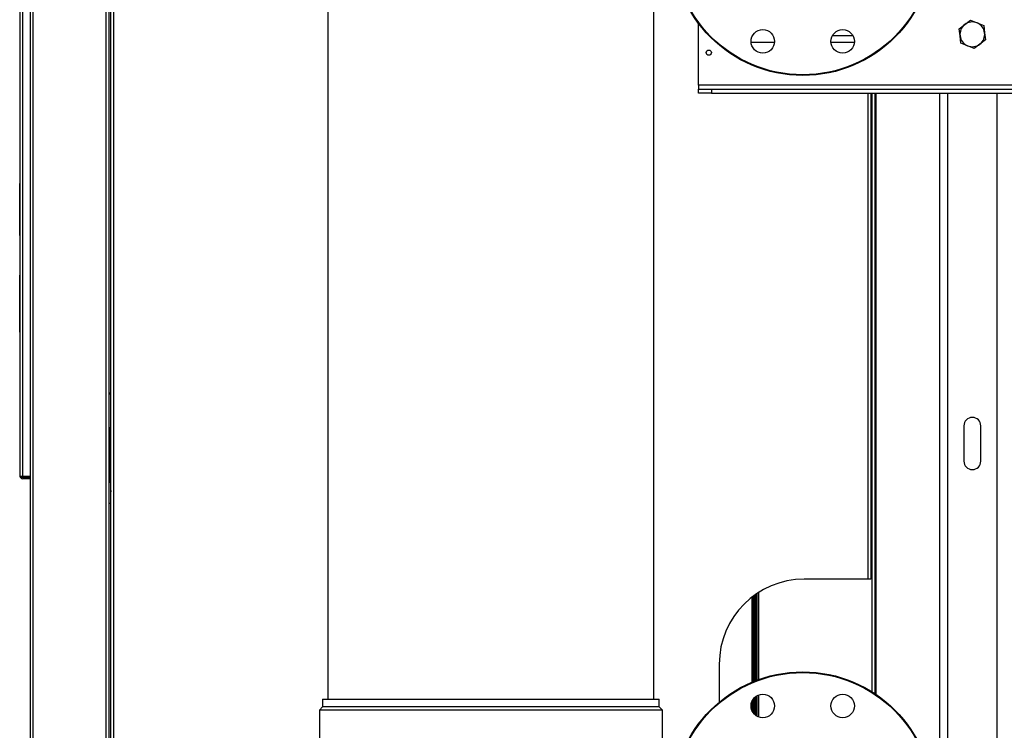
# Model space of a CAD drawing. Header units: millimetres. Extents: x 648 to 8064, y -571 to 3420.
# Tile 8 of 83: x 650 to 1404, y -147 to 398. Entities that reach past the tile are written whole.
import ezdxf

# ---------------------------------------------------------------- set-up
doc = ezdxf.new("R2010")
doc.units = ezdxf.units.MM
doc.header["$MEASUREMENT"] = 0

# ---------------------------------------------------------------- blocks, each defined once
blk = doc.blocks.new('Links')
for p, q in [((184.72, -577.02), (184.72, -1253.02)), ((186.72, -577.18), (186.72, -1253.18)), ((192.72, -1557.02), (192.72, -578.02)), ((194.72, -1557.02), (194.72, -578.02)), ((254.47, -1541.02), (254.47, -578.02)), ((256.47, -578.02), (256.47, -1541.02)), ((250.72, -1541.02), (250.72, -592.85)), ((252.72, -592.02), (252.72, -1537.02)), ((420.82, -663.57), (420.82, -1424.02)), ((670.62, -1424.02), (670.62, -663.57)), ((908.93, -907), (913.28, -903.66)), ((913.28, -903.66), (918.35, -905.75)), ((704.72, -953.53), (704.72, -906.02)), ((904.58, -910.34), (908.93, -907)), ((905.3, -915.78), (904.58, -910.34)), ((918.35, -905.75), (923.41, -907.85)), ((923.41, -907.85), (924.14, -913.28)), ((745.12, -920.53), (763.08, -920.53)), ((806.72, -920.53), (824.31, -920.53)), ((807.49, -915.52), (823.18, -915.52)), ((906.02, -921.22), (905.3, -915.78)), ((924.86, -918.72), (920.51, -922.06)), ((924.14, -913.28), (924.86, -918.72)), ((911.09, -923.31), (906.02, -921.22)), ((916.16, -925.41), (911.09, -923.31)), ((920.51, -922.06), (916.16, -925.41)), ((184.52, -932.49), (184.72, -932.49)), ((184.52, -932.49), (184.52, -932.57)), ((184.52, -932.57), (184.72, -932.57)), ((184.52, -932.57), (184.52, -932.81)), ((184.52, -932.81), (184.72, -932.81)), ((184.52, -932.81), (184.52, -933.2)), ((184.52, -933.2), (184.72, -933.2)), ((184.52, -933.2), (184.52, -933.76)), ((184.52, -933.76), (184.72, -933.76)), ((184.52, -933.76), (184.52, -934.47)), ((184.52, -934.47), (184.72, -934.47)), ((184.52, -934.47), (184.52, -935.35)), ((184.52, -935.35), (184.72, -935.35)), ((184.52, -935.35), (184.52, -936.38)), ((184.52, -936.38), (184.72, -936.38)), ((184.52, -936.38), (184.52, -937.57)), ((184.52, -937.57), (184.72, -937.57)), ((184.52, -937.57), (184.52, -938.92)), ((184.52, -938.92), (184.72, -938.92)), ((184.52, -938.92), (184.52, -940.43)), ((184.52, -940.43), (184.72, -940.43)), ((184.52, -940.43), (184.52, -942.1)), ((184.52, -942.1), (184.72, -942.1)), ((184.52, -942.1), (184.52, -943.94)), ((184.52, -943.94), (184.72, -943.94)), ((184.52, -943.94), (184.52, -945)), ((184.52, -945), (184.72, -945)), ((184.52, -945), (184.52, -962.95)), ((1124.72, -953.53), (704.72, -953.53)), ((704.72, -953.53), (704.72, -956.53)), ((704.72, -956.53), (714.72, -956.53)), ((704.72, -959.53), (704.72, -956.53)), ((714.72, -956.53), (1114.72, -956.53)), ((714.72, -956.53), (714.72, -959.53)), ((184.52, -962.95), (184.72, -962.95)), ((184.52, -962.95), (184.52, -964.86)), ((184.52, -964.86), (184.72, -964.86)), ((184.52, -964.86), (184.52, -966.61)), ((714.72, -959.53), (704.72, -959.53)), ((714.72, -959.53), (1114.72, -959.53)), ((834.97, -1332.02), (834.97, -959.53)), ((836.97, -959.53), (836.97, -1332.02)), ((837.97, -1418.38), (837.97, -959.53)), ((839.97, -959.53), (839.97, -1419.67)), ((840.72, -959.53), (840.72, -1420.17)), ((889.72, -1547.53), (889.72, -959.53)), ((895.72, -959.53), (895.72, -1547.53)), ((933.72, -1547.53), (933.72, -959.53)), ((184.52, -966.61), (184.72, -966.61)), ((184.52, -966.61), (184.52, -968.2)), ((184.52, -968.2), (184.72, -968.2)), ((184.52, -968.2), (184.52, -969.64)), ((184.52, -969.64), (184.72, -969.64)), ((184.52, -969.64), (184.52, -970.91)), ((184.52, -970.91), (184.72, -970.91)), ((184.52, -970.91), (184.52, -972.02)), ((184.52, -972.02), (184.72, -972.02)), ((184.52, -972.02), (184.52, -972.98)), ((184.52, -972.98), (184.72, -972.98)), ((184.52, -972.98), (184.52, -973.77)), ((184.52, -973.77), (184.72, -973.77)), ((184.52, -973.77), (184.52, -974.41)), ((184.52, -974.41), (184.72, -974.41)), ((184.52, -974.41), (184.52, -974.88)), ((184.52, -974.88), (184.72, -974.88)), ((184.52, -974.88), (184.52, -975.2)), ((184.52, -975.2), (184.72, -975.2)), ((184.52, -975.2), (184.52, -975.36)), ((184.52, -975.36), (184.72, -975.36)), ((184.52, -975.36), (184.52, -975.38)), ((184.52, -975.38), (184.72, -975.38)), ((184.52, -989.41), (184.72, -989.41)), ((184.52, -989.41), (184.52, -989.46)), ((184.52, -989.46), (184.72, -989.46)), ((184.52, -989.46), (184.52, -999.13)), ((184.52, -999.13), (184.72, -999.13)), ((184.52, -999.13), (184.52, -999.2)), ((184.52, -999.2), (184.72, -999.2)), ((184.52, -999.2), (184.52, -1011.99)), ((184.52, -1011.99), (184.72, -1011.99)), ((184.52, -1011.99), (184.52, -1012.04)), ((184.52, -1012.04), (184.72, -1012.04)), ((184.52, -1012.04), (184.52, -1016.83)), ((184.52, -1016.83), (184.72, -1016.83)), ((184.72, -1028.69), (184.52, -1028.69)), ((184.52, -1028.73), (184.52, -1028.69)), ((184.72, -1028.73), (184.52, -1028.73)), ((184.52, -1028.93), (184.52, -1028.73)), ((184.72, -1028.93), (184.52, -1028.93)), ((184.52, -1029.34), (184.52, -1028.93)), ((184.72, -1029.34), (184.52, -1029.34)), ((184.52, -1029.93), (184.52, -1029.34)), ((184.72, -1029.93), (184.52, -1029.93)), ((184.52, -1030.7), (184.52, -1029.93)), ((184.72, -1030.7), (184.52, -1030.7)), ((184.52, -1031.66), (184.52, -1030.7)), ((184.72, -1031.66), (184.52, -1031.66)), ((184.52, -1032.81), (184.52, -1031.66)), ((184.72, -1032.81), (184.52, -1032.81)), ((184.52, -1034.15), (184.52, -1032.81)), ((184.72, -1034.15), (184.52, -1034.15)), ((184.52, -1035.7), (184.52, -1034.15)), ((184.72, -1035.7), (184.52, -1035.7)), ((184.52, -1037.43), (184.52, -1035.7)), ((184.72, -1037.43), (184.52, -1037.43)), ((184.52, -1039.34), (184.52, -1037.43)), ((184.72, -1039.34), (184.52, -1039.34)), ((184.52, -1041.22), (184.52, -1039.34)), ((184.72, -1041.22), (184.52, -1041.22)), ((184.52, -1053.9), (184.52, -1041.22)), ((184.72, -1053.9), (184.52, -1053.9)), ((184.52, -1056.88), (184.52, -1053.9)), ((184.72, -1056.88), (184.52, -1056.88)), ((184.52, -1058.91), (184.52, -1056.88)), ((184.72, -1058.91), (184.52, -1058.91)), ((184.52, -1060.75), (184.52, -1058.91)), ((184.72, -1060.75), (184.52, -1060.75)), ((184.52, -1062.39), (184.52, -1060.75)), ((184.72, -1062.39), (184.52, -1062.39)), ((184.52, -1063.85), (184.52, -1062.39)), ((184.72, -1063.85), (184.52, -1063.85)), ((184.52, -1065.11), (184.52, -1063.85)), ((184.72, -1065.11), (184.52, -1065.11)), ((184.52, -1066.19), (184.52, -1065.11)), ((184.72, -1066.19), (184.52, -1066.19)), ((184.52, -1067.07), (184.52, -1066.19)), ((184.72, -1067.07), (184.52, -1067.07)), ((184.52, -1067.76), (184.52, -1067.07)), ((184.72, -1067.76), (184.52, -1067.76)), ((184.52, -1068.26), (184.52, -1067.76)), ((184.72, -1068.26), (184.52, -1068.26)), ((184.52, -1068.57), (184.52, -1068.26)), ((184.72, -1068.57), (184.52, -1068.57)), ((184.52, -1068.69), (184.52, -1068.57)), ((184.72, -1068.69), (184.52, -1068.69)), ((184.72, -1068.69), (184.52, -1068.69)), ((184.52, -1068.69), (184.52, -1068.69)), ((184.72, -1099.1), (184.52, -1099.1)), ((184.52, -1099.53), (184.52, -1099.1)), ((184.72, -1099.53), (184.52, -1099.53)), ((184.52, -1100.44), (184.52, -1099.53)), ((184.72, -1100.44), (184.52, -1100.44)), ((184.52, -1102.03), (184.52, -1100.44)), ((184.72, -1102.03), (184.52, -1102.03)), ((184.52, -1104.37), (184.52, -1102.03)), ((184.72, -1104.37), (184.52, -1104.37)), ((184.52, -1107.54), (184.52, -1104.37)), ((184.72, -1107.54), (184.52, -1107.54)), ((184.52, -1111.7), (184.52, -1107.54)), ((184.72, -1111.7), (184.52, -1111.7)), ((184.52, -1116.49), (184.52, -1111.7)), ((184.72, -1116.49), (184.52, -1116.49)), ((184.52, -1124.71), (184.52, -1116.49)), ((184.72, -1124.71), (184.52, -1124.71)), ((184.52, -1130.25), (184.52, -1124.71)), ((184.72, -1130.25), (184.52, -1130.25)), ((184.52, -1133.71), (184.52, -1130.25)), ((184.72, -1133.71), (184.52, -1133.71)), ((184.52, -1136.55), (184.52, -1133.71)), ((184.72, -1136.55), (184.52, -1136.55)), ((184.52, -1138.82), (184.52, -1136.55)), ((184.72, -1138.82), (184.52, -1138.82)), ((184.52, -1140.56), (184.52, -1138.82)), ((184.72, -1140.56), (184.52, -1140.56)), ((184.52, -1141.79), (184.52, -1140.56)), ((184.72, -1141.79), (184.52, -1141.79)), ((184.52, -1142.53), (184.52, -1141.79)), ((184.72, -1142.53), (184.52, -1142.53)), ((184.52, -1142.82), (184.52, -1142.53)), ((184.72, -1142.82), (184.52, -1142.82)), ((184.52, -1142.83), (184.52, -1142.82)), ((184.72, -1142.83), (184.52, -1142.83)), ((184.52, -1145.97), (184.72, -1145.97)), ((184.52, -1145.97), (184.52, -1157.77)), ((184.52, -1157.77), (184.72, -1157.77)), ((184.52, -1157.77), (184.52, -1157.84)), ((184.52, -1157.84), (184.72, -1157.84)), ((184.52, -1157.84), (184.52, -1161.13)), ((184.52, -1161.13), (184.72, -1161.13)), ((184.52, -1161.13), (184.52, -1182.62)), ((184.52, -1182.62), (184.72, -1182.62)), ((184.52, -1182.62), (184.52, -1182.73)), ((184.52, -1182.73), (184.72, -1182.73)), ((184.52, -1182.73), (184.52, -1185.84)), ((184.52, -1185.84), (184.72, -1185.84)), ((184.52, -1185.84), (184.52, -1197.68)), ((252.72, -1189.02), (253.03, -1189.02)), ((254.47, -1190.46), (253.03, -1189.02)), ((184.52, -1197.68), (184.72, -1197.68)), ((184.52, -1200.74), (184.52, -1200.74)), ((184.52, -1200.74), (184.52, -1201.51)), ((184.52, -1200.74), (184.72, -1200.74)), ((184.52, -1200.74), (184.72, -1200.74)), ((184.52, -1201.51), (184.52, -1203.74)), ((184.52, -1201.51), (184.72, -1201.51)), ((184.52, -1203.74), (184.52, -1207.53)), ((184.52, -1203.74), (184.72, -1203.74)), ((184.52, -1207.53), (184.52, -1212.97)), ((184.52, -1207.53), (184.72, -1207.53)), ((184.52, -1212.97), (184.52, -1218.04)), ((184.52, -1212.97), (184.72, -1212.97)), ((908.22, -1214.53), (908.22, -1241.53)), ((921.22, -1241.53), (921.22, -1214.53)), ((184.52, -1218.04), (184.52, -1230.36)), ((184.52, -1218.04), (184.72, -1218.04)), ((253.72, -1216.02), (252.72, -1216.02)), ((253.72, -1216.02), (254.47, -1216.02)), ((253.72, -1258.02), (253.72, -1216.02)), ((836.97, -1216.02), (837.72, -1216.02)), ((837.72, -1216.02), (837.97, -1216.02)), ((837.72, -1216.02), (837.72, -1258.02)), ((184.52, -1230.36), (184.52, -1233.74)), ((184.52, -1230.36), (184.72, -1230.36)), ((184.52, -1233.74), (184.52, -1238.68)), ((184.52, -1233.74), (184.72, -1233.74)), ((184.52, -1238.68), (184.52, -1242.43)), ((184.52, -1238.68), (184.72, -1238.68)), ((184.52, -1242.43), (184.52, -1244.9)), ((184.52, -1242.43), (184.72, -1242.43)), ((184.52, -1244.9), (184.52, -1245.98)), ((184.52, -1244.9), (184.72, -1244.9)), ((184.52, -1245.98), (184.52, -1246.02)), ((184.52, -1245.98), (184.72, -1245.98)), ((184.52, -1246.02), (184.72, -1246.02)), ((186.01, -1253.73), (185.3, -1254.44)), ((186.72, -1253.18), (192.72, -1253.18)), ((192.72, -1254.02), (186.72, -1254.02)), ((192.72, -1255.02), (186.72, -1255.02)), ((253.72, -1258.02), (252.72, -1258.02)), ((254.47, -1258.02), (253.72, -1258.02)), ((837.72, -1258.02), (836.97, -1258.02)), ((837.72, -1258.02), (837.97, -1258.02)), ((254.47, -1274.02), (252.72, -1274.02)), ((834.97, -1332.02), (785.72, -1332.02)), ((836.97, -1332.02), (834.97, -1332.02)), ((749.47, -1409.44), (749.47, -1343.07)), ((749.72, -1409.35), (749.72, -1342.9)), ((750.72, -1342.25), (750.72, -1408.98)), ((745.72, -1345.79), (745.72, -1410.94)), ((746.72, -1410.53), (746.72, -1345.02)), ((747.72, -1410.12), (747.72, -1344.29)), ((748.72, -1409.73), (748.72, -1343.58)), ((720.72, -1397.02), (720.72, -1426.19)), ((416.72, -1424.02), (674.72, -1424.02)), ((416.72, -1424.02), (416.72, -1429.78)), ((674.72, -1429.78), (674.72, -1424.02)), ((745.72, -1425.84), (745.72, -1432.38)), ((746.72, -1434.26), (746.72, -1423.97)), ((747.72, -1435.46), (747.72, -1422.77)), ((748.72, -1436.32), (748.72, -1421.9)), ((749.47, -1436.83), (749.47, -1421.4)), ((749.72, -1436.97), (749.72, -1421.25)), ((750.72, -1420.77), (750.72, -1437.45)), ((416.72, -1429.78), (414.22, -1432.28)), ((677.22, -1432.28), (414.22, -1432.28)), ((414.22, -1432.28), (414.22, -1494.02)), ((674.72, -1429.78), (416.72, -1429.78)), ((677.22, -1432.28), (674.72, -1429.78)), ((677.22, -1494.02), (677.22, -1432.28))]:
    blk.add_line(p, q)
for centre, radius in [((784.72, -846.02), 100), ((784.72, -846.02), 99.5), ((754.1, -919.93), 9), ((815.33, -919.93), 9), ((712.72, -928.53), 2), ((784.72, -1503.02), 100), ((784.72, -1503.02), 99.5), ((754.1, -1429.11), 9), ((815.33, -1429.11), 9)]:
    blk.add_circle(centre, radius)
for centre, radius, start, end in [((914.72, -914.53), 9.5, 67.55172, 127.55172), ((914.72, -914.53), 9.5, 127.55172, 187.55172), ((914.72, -914.53), 9.5, 7.55172, 67.55172), ((806.72, -910.53), 10, 267.90326, 270), ((914.72, -914.53), 9.5, 187.55172, 247.55172), ((914.72, -914.53), 9.5, 307.55172, 7.55172), ((914.72, -914.53), 9.5, 247.55172, 307.55172), ((914.72, -1214.53), 6.5, 0, 180), ((914.72, -1241.53), 6.5, 180, 0), ((186.72, -1253.02), 2, 180, 225), ((186.72, -1253.02), 2, 225, 270), ((186.73, -1253.02), 1.01, 180.23597, 224.76403), ((186.72, -1253.02), 1, 225, 270), ((190.72, -1253.02), 1, 270, 351.2284), ((190.72, -1253.02), 2, 330, 355.62707), ((257.13, -1264.52), 2.7, 170.12531, 189.87469), ((785.72, -1397.02), 65, 90, 180)]:
    blk.add_arc(centre, radius, start, end)
blk.add_ellipse((186.72, -1253.02), major_axis=(2, 0), ratio=0.076248, start_param=3.141593, end_param=4.712389)

msp = doc.modelspace()

# ---------------------------------------------------------------- block references
msp.add_blockref('Links', (465.12, 1300.82))

doc.saveas('drawing.dxf')
